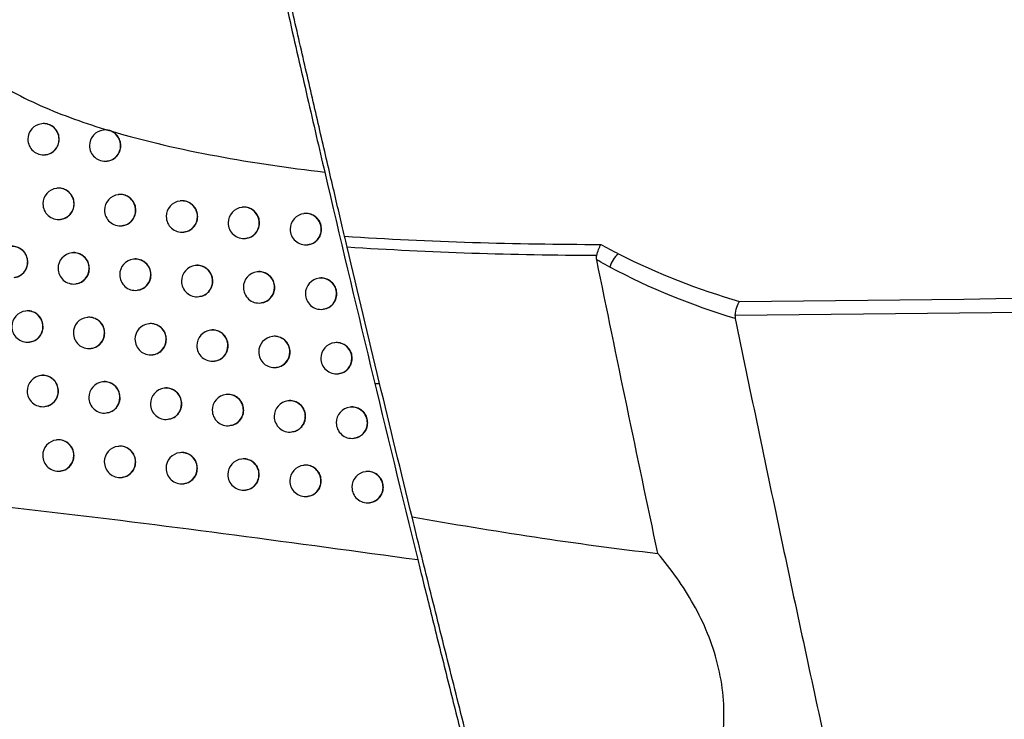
# Model space of a CAD drawing. Header units: millimetres. Extents: x 82 to 1337, y -230 to 1154.
# Tile 145 of 217: x 996 to 1027, y 320 to 343. Entities that reach past the tile are written whole.
import ezdxf

# ---------------------------------------------------------------- set-up
doc = ezdxf.new("R2010")
doc.units = ezdxf.units.MM

msp = doc.modelspace()

# ---------------------------------------------------------------- linework, layer by layer
at = {"color": 7, "linetype": 'Continuous', "lineweight": 25}
for p, q in [((996.289, 339.364), (996.282, 339.364)), ((998.257, 339.161), (998.25, 339.16)), ((996.401, 338.371), (996.408, 338.371)), ((998.369, 338.167), (998.376, 338.168)), ((996.769, 337.3), (996.761, 337.299)), ((998.738, 337.096), (998.73, 337.096)), ((1000.711, 336.894), (1000.703, 336.893)), ((1002.688, 336.691), (1002.681, 336.691)), ((1004.669, 336.49), (1004.662, 336.489)), ((996.88, 336.306), (996.887, 336.307)), ((998.849, 336.103), (998.856, 336.104)), ((1000.822, 335.9), (1000.829, 335.901)), ((1002.8, 335.698), (1002.807, 335.699)), ((1004.781, 335.496), (1004.788, 335.497)), ((997.253, 335.236), (997.245, 335.235)), ((999.222, 335.033), (999.215, 335.032)), ((1001.196, 334.83), (1001.189, 334.829)), ((1003.174, 334.628), (1003.167, 334.627)), ((997.364, 334.242), (997.371, 334.243)), ((1005.156, 334.426), (1005.149, 334.426)), ((999.334, 334.039), (999.341, 334.04)), ((1001.308, 333.836), (1001.315, 333.837)), ((1003.286, 333.634), (1003.293, 333.635)), ((995.774, 333.377), (995.767, 333.376)), ((1005.268, 333.433), (1005.275, 333.433)), ((997.741, 333.173), (997.733, 333.172)), ((999.711, 332.97), (999.704, 332.969)), ((1001.686, 332.768), (1001.679, 332.767)), ((995.886, 332.383), (995.893, 332.384)), ((1003.665, 332.566), (1003.657, 332.565)), ((1005.647, 332.364), (1005.64, 332.363)), ((997.852, 332.18), (997.859, 332.18)), ((999.823, 331.977), (999.83, 331.977)), ((1001.798, 331.774), (1001.805, 331.775)), ((1003.776, 331.572), (1003.784, 331.573)), ((1005.759, 331.37), (1005.766, 331.371)), ((996.266, 331.315), (996.259, 331.314)), ((998.234, 331.112), (998.226, 331.111)), ((1000.205, 330.909), (1000.197, 330.908)), ((1002.18, 330.706), (1002.173, 330.705)), ((1004.16, 330.504), (1004.152, 330.503)), ((996.378, 330.321), (996.385, 330.322)), ((998.345, 330.118), (998.352, 330.119)), ((1006.143, 330.303), (1006.136, 330.302)), ((1000.316, 329.915), (1000.324, 329.916)), ((1002.292, 329.713), (1002.299, 329.713)), ((1004.271, 329.511), (1004.279, 329.511)), ((996.763, 329.254), (996.755, 329.254)), ((1006.255, 329.309), (1006.262, 329.31)), ((998.731, 329.051), (998.723, 329.05)), ((1000.703, 328.848), (1000.695, 328.847)), ((1002.679, 328.646), (1002.672, 328.645)), ((996.874, 328.261), (996.881, 328.262)), ((1004.659, 328.444), (1004.652, 328.443)), ((1006.643, 328.243), (1006.635, 328.242)), ((998.842, 328.057), (998.849, 328.058)), ((1000.814, 327.854), (1000.822, 327.855)), ((1002.791, 327.652), (1002.798, 327.653)), ((1004.771, 327.45), (1004.778, 327.451)), ((1006.754, 327.249), (1006.762, 327.25))]:
    msp.add_line(p, q, dxfattribs=at)
at = {"color": 8, "linetype": 'Continuous', "lineweight": 25}
msp.add_line((1006.93, 331.055), (1007.092, 331.055), dxfattribs=at)
at = {"color": 7, "linetype": 'Continuous', "lineweight": 25}
for centre, radius, start, end in [((996.341, 338.867), 0.5, 96.8344, 180), ((998.309, 338.664), 0.5, 96.8344, 180), ((996.341, 338.867), 0.5, 180, 276.8344), ((998.309, 338.664), 0.5, 180, 276.8344), ((996.821, 336.802), 0.5, 96.8344, 180), ((998.79, 336.599), 0.5, 96.8344, 180), ((996.821, 336.802), 0.5, 180, 276.8344), ((1000.763, 336.396), 0.5, 96.8344, 180), ((1002.74, 336.194), 0.5, 96.8344, 180), ((998.79, 336.599), 0.5, 180, 276.8344), ((1000.763, 336.396), 0.5, 180, 276.8344), ((1004.722, 335.992), 0.5, 96.8344, 180), ((1002.74, 336.194), 0.5, 180, 276.8344), ((1004.722, 335.992), 0.5, 180, 276.8344), ((997.304, 334.739), 0.5, 96.8344, 180), ((1015.348, 334.499), 0.955, 132.0057, 162.6704), ((999.274, 334.536), 0.5, 96.8344, 180), ((1001.248, 334.333), 0.5, 96.8344, 180), ((997.304, 334.739), 0.5, 180, 276.8344), ((999.274, 334.536), 0.5, 180, 276.8344), ((1003.226, 334.131), 0.5, 96.8344, 180), ((1001.248, 334.333), 0.5, 180, 276.8344), ((1005.208, 333.929), 0.5, 96.8344, 180), ((1003.226, 334.131), 0.5, 180, 276.8344), ((1005.208, 333.929), 0.5, 180, 276.8344), ((995.826, 332.88), 0.5, 96.8344, 180), ((997.793, 332.676), 0.5, 96.8344, 180), ((999.763, 332.473), 0.5, 96.8344, 180), ((995.826, 332.88), 0.5, 180, 276.8344), ((997.793, 332.676), 0.5, 180, 276.8344), ((1001.738, 332.27), 0.5, 96.8344, 180), ((999.763, 332.473), 0.5, 180, 276.8344), ((1001.738, 332.27), 0.5, 180, 276.8344), ((1003.717, 332.068), 0.5, 96.8344, 180), ((1005.7, 331.867), 0.5, 96.8344, 180), ((1003.717, 332.068), 0.5, 180, 276.8344), ((1005.7, 331.867), 0.5, 180, 276.8344), ((996.318, 330.818), 0.5, 96.8344, 180), ((998.286, 330.614), 0.5, 96.8344, 180), ((996.318, 330.818), 0.5, 180, 276.8344), ((1000.257, 330.411), 0.5, 96.8344, 180), ((1002.232, 330.209), 0.5, 96.8344, 180), ((998.286, 330.614), 0.5, 180, 276.8344), ((1000.257, 330.411), 0.5, 180, 276.8344), ((1004.212, 330.007), 0.5, 96.8344, 180), ((1002.232, 330.209), 0.5, 180, 276.8344), ((1006.195, 329.805), 0.5, 96.8344, 180), ((1004.212, 330.007), 0.5, 180, 276.8344), ((1006.195, 329.805), 0.5, 180, 276.8344), ((996.814, 328.757), 0.5, 96.8344, 180), ((998.783, 328.554), 0.5, 96.8344, 180), ((1000.755, 328.351), 0.5, 96.8344, 180), ((996.814, 328.757), 0.5, 180, 276.8344), ((998.783, 328.554), 0.5, 180, 276.8344), ((1002.731, 328.149), 0.5, 96.8344, 180), ((1000.755, 328.351), 0.5, 180, 276.8344), ((1004.711, 327.947), 0.5, 96.8344, 180), ((1006.695, 327.745), 0.5, 96.8344, 180), ((1002.731, 328.149), 0.5, 180, 276.8344), ((1004.711, 327.947), 0.5, 180, 276.8344), ((1006.695, 327.745), 0.5, 180, 276.8344)]:
    msp.add_arc(centre, radius, start, end, dxfattribs=at)
at = {"color": 8, "linetype": 'Continuous', "lineweight": 25}
for centre, radius, start, end in [((996.338, 338.869), 0.498, 359.7837, 96.4942), ((998.306, 338.666), 0.498, 359.7837, 96.4942), ((996.339, 338.863), 0.496, 277.0815, 0.4598), ((998.308, 338.66), 0.496, 277.0815, 0.4598), ((996.817, 336.804), 0.498, 359.7837, 96.4942), ((998.786, 336.601), 0.498, 359.7837, 96.4942), ((996.819, 336.798), 0.496, 277.0815, 0.4598), ((1000.76, 336.398), 0.498, 359.7837, 96.4942), ((1002.737, 336.196), 0.498, 359.7837, 96.4942), ((998.788, 336.595), 0.496, 277.0815, 0.4598), ((1000.761, 336.392), 0.496, 277.0815, 0.4598), ((1004.718, 335.994), 0.498, 359.7837, 96.4942), ((1002.738, 336.19), 0.496, 277.0815, 0.4598), ((1004.72, 335.988), 0.496, 277.0815, 0.4598), ((995.336, 334.944), 0.498, 359.7837, 96.4942), ((997.301, 334.741), 0.498, 359.7837, 96.4942), ((995.337, 334.938), 0.496, 277.0815, 0.4598), ((999.271, 334.537), 0.498, 359.7837, 96.4942), ((1001.245, 334.335), 0.498, 359.7837, 96.4942), ((997.303, 334.735), 0.496, 277.0815, 0.4598), ((999.273, 334.532), 0.496, 277.0815, 0.4598), ((1003.223, 334.133), 0.498, 359.7837, 96.4942), ((1001.247, 334.329), 0.496, 277.0815, 0.4598), ((1005.205, 333.931), 0.498, 359.7837, 96.4942), ((1003.225, 334.127), 0.496, 277.0815, 0.4598), ((1005.207, 333.925), 0.496, 277.0815, 0.4598), ((995.823, 332.881), 0.498, 359.7837, 96.4942), ((997.79, 332.678), 0.498, 359.7837, 96.4942), ((999.76, 332.475), 0.498, 359.7837, 96.4942), ((995.825, 332.876), 0.496, 277.0815, 0.4598), ((997.791, 332.672), 0.496, 277.0815, 0.4598), ((1001.735, 332.272), 0.498, 359.7837, 96.4942), ((999.762, 332.469), 0.496, 277.0815, 0.4598), ((1001.736, 332.266), 0.496, 277.0815, 0.4598), ((1003.714, 332.07), 0.498, 359.7837, 96.4942), ((1005.696, 331.869), 0.498, 359.7837, 96.4942), ((1003.715, 332.064), 0.496, 277.0815, 0.4598), ((1005.698, 331.863), 0.496, 277.0815, 0.4598), ((996.315, 330.82), 0.498, 359.7837, 96.4942), ((998.282, 330.616), 0.498, 359.7837, 96.4942), ((996.316, 330.814), 0.496, 277.0815, 0.4598), ((1000.254, 330.413), 0.498, 359.7837, 96.4942), ((1002.229, 330.211), 0.498, 359.7837, 96.4942), ((998.284, 330.61), 0.496, 277.0815, 0.4598), ((1000.255, 330.407), 0.496, 277.0815, 0.4598), ((1004.209, 330.009), 0.498, 359.7837, 96.4942), ((1002.231, 330.205), 0.496, 277.0815, 0.4598), ((1006.192, 329.807), 0.498, 359.7837, 96.4942), ((1004.21, 330.003), 0.496, 277.0815, 0.4598), ((1006.193, 329.801), 0.496, 277.0815, 0.4598), ((996.811, 328.759), 0.498, 359.7837, 96.4942), ((998.78, 328.556), 0.498, 359.7837, 96.4942), ((1000.752, 328.353), 0.498, 359.7837, 96.4942), ((996.813, 328.753), 0.496, 277.0815, 0.4598), ((998.781, 328.55), 0.496, 277.0815, 0.4598), ((1002.728, 328.15), 0.498, 359.7837, 96.4942), ((1000.753, 328.347), 0.496, 277.0815, 0.4598), ((1004.708, 327.949), 0.498, 359.7837, 96.4942), ((1006.692, 327.747), 0.498, 359.7837, 96.4942), ((1002.729, 328.145), 0.496, 277.0815, 0.4598), ((1004.709, 327.943), 0.496, 277.0815, 0.4598), ((1006.693, 327.741), 0.496, 277.0815, 0.4598)]:
    msp.add_arc(centre, radius, start, end, dxfattribs=at)
at = {"color": 7, "linetype": 'Continuous', "lineweight": 25}
for points, knots in [([(1005.96, 335.767), (1005.847, 336.248), (1005.727, 336.762), (1005.535, 337.58), (1005.47, 337.861), (1005.335, 338.439), (1005.266, 338.737), (1005.057, 339.637), (1004.915, 340.251), (1004.626, 341.51), (1004.477, 342.159), (1004.185, 343.442), (1004.04, 344.079), (1003.826, 345.029), (1003.754, 345.346), (1003.614, 345.971), (1003.545, 346.278), (1003.343, 347.182), (1003.214, 347.762), (1003.028, 348.596), (1002.968, 348.869), (1002.852, 349.395), (1002.796, 349.647), (1002.743, 349.89)], [0, 0, 0, 0, 0.125, 0.125, 0.1875, 0.1875, 0.25, 0.25, 0.375, 0.375, 0.5, 0.5, 0.625, 0.625, 0.6875, 0.6875, 0.75, 0.75, 0.875, 0.875, 0.9375, 0.9375, 1, 1, 1, 1]), ([(1003.051, 347.801), (1002.292, 347.69), (1001.537, 347.562), (1000.039, 347.26), (999.296, 347.086), (997.825, 346.67), (997.097, 346.43), (996.026, 345.98), (995.675, 345.815), (994.999, 345.447), (994.672, 345.244), (994.211, 344.89), (994.062, 344.763), (993.784, 344.489), (993.655, 344.343), (993.427, 344.025), (993.328, 343.851), (993.186, 343.486), (993.141, 343.289), (993.125, 342.897), (993.153, 342.697), (993.268, 342.32), (993.357, 342.14), (993.672, 341.644), (993.953, 341.361), (994.555, 340.868), (994.881, 340.654), (995.558, 340.266), (995.905, 340.096), (996.962, 339.628), (997.688, 339.374), (998.426, 339.152)], [0, 0, 0, 0, 0.125, 0.125, 0.25, 0.25, 0.375, 0.375, 0.4375, 0.4375, 0.5, 0.5, 0.53125, 0.53125, 0.5625, 0.5625, 0.59375, 0.59375, 0.625, 0.625, 0.65625, 0.65625, 0.6875, 0.6875, 0.75, 0.75, 0.8125, 0.8125, 0.875, 0.875, 1, 1, 1, 1]), ([(1003.051, 347.801), (1003.137, 347.417), (1003.226, 347.017), (1003.407, 346.207), (1003.5, 345.795), (1003.688, 344.956), (1003.785, 344.53), (1003.981, 343.662), (1004.081, 343.223), (1004.279, 342.355), (1004.377, 341.924), (1004.574, 341.066), (1004.672, 340.637), (1004.965, 339.37), (1005.15, 338.57), (1005.326, 337.817)], [0, 0, 0, 0, 0.125, 0.125, 0.25, 0.25, 0.375, 0.375, 0.5, 0.5, 0.625, 0.625, 0.75, 0.75, 1, 1, 1, 1]), ([(996.843, 338.868), (996.837, 338.924), (996.826, 339.037), (996.74, 339.186), (996.614, 339.301), (996.459, 339.361), (996.343, 339.38), (996.29, 339.364), (996.289, 339.364)], [0, 0, 0, 0, 0.199772, 0.399543, 0.599317, 0.799093, 0.998872, 1, 1, 1, 1]), ([(998.426, 339.152), (998.425, 339.152), (998.371, 339.165), (998.311, 339.177), (998.258, 339.161), (998.257, 339.161)], [0, 0, 0, 0, 0.008101, 0.994246, 1, 1, 1, 1]), ([(998.375, 338.174), (998.413, 338.179), (998.506, 338.19), (998.637, 338.272), (998.748, 338.399), (998.803, 338.539), (998.818, 338.686), (998.793, 338.834), (998.71, 338.982), (998.6, 339.084), (998.518, 339.12), (998.487, 339.134)], [0, 0, 0, 0, 0.086195, 0.212431, 0.338672, 0.464912, 0.543932, 0.670157, 0.796383, 0.922609, 1, 1, 1, 1]), ([(998.487, 339.134), (998.477, 339.137), (998.457, 339.144), (998.436, 339.15), (998.426, 339.152)], [0, 0, 0, 0, 0.49984, 1, 1, 1, 1]), ([(998.487, 339.134), (999.595, 338.804), (1000.733, 338.546), (1003.017, 338.121), (1004.168, 337.953), (1005.326, 337.817)], [0, 0, 0, 0, 0.5, 0.5, 1, 1, 1, 1]), ([(996.407, 338.378), (996.444, 338.382), (996.537, 338.394), (996.668, 338.475), (996.778, 338.602), (996.835, 338.742), (996.84, 338.833), (996.843, 338.868)], [0, 0, 0, 0, 0.158518, 0.3906, 0.622673, 0.854744, 1, 1, 1, 1]), ([(997.322, 336.803), (997.317, 336.859), (997.305, 336.972), (997.22, 337.121), (997.094, 337.236), (996.938, 337.296), (996.822, 337.316), (996.769, 337.3), (996.769, 337.3)], [0, 0, 0, 0, 0.199774, 0.399548, 0.599323, 0.799098, 0.998873, 1, 1, 1, 1]), ([(999.292, 336.6), (999.287, 336.656), (999.275, 336.769), (999.19, 336.918), (999.064, 337.033), (998.908, 337.093), (998.791, 337.112), (998.738, 337.096), (998.738, 337.096)], [0, 0, 0, 0, 0.199754, 0.399507, 0.599264, 0.799033, 0.998815, 1, 1, 1, 1]), ([(996.886, 336.313), (996.924, 336.317), (997.017, 336.329), (997.148, 336.41), (997.258, 336.537), (997.315, 336.677), (997.32, 336.768), (997.322, 336.803)], [0, 0, 0, 0, 0.158514, 0.39059, 0.622663, 0.854738, 1, 1, 1, 1]), ([(1001.266, 336.397), (1001.261, 336.454), (1001.25, 336.566), (1001.164, 336.715), (1001.037, 336.83), (1000.881, 336.89), (1000.765, 336.91), (1000.711, 336.894), (1000.711, 336.894)], [0, 0, 0, 0, 0.199679, 0.399357, 0.599056, 0.798818, 0.998643, 1, 1, 1, 1]), ([(1003.245, 336.195), (1003.239, 336.252), (1003.228, 336.364), (1003.142, 336.513), (1003.016, 336.628), (1002.859, 336.688), (1002.742, 336.707), (1002.688, 336.691), (1002.688, 336.691)], [0, 0, 0, 0, 0.199549, 0.399096, 0.598697, 0.798448, 0.998351, 1, 1, 1, 1]), ([(998.855, 336.11), (998.893, 336.114), (998.986, 336.126), (999.117, 336.207), (999.228, 336.334), (999.285, 336.474), (999.29, 336.565), (999.292, 336.6)], [0, 0, 0, 0, 0.158448, 0.390537, 0.622634, 0.854726, 1, 1, 1, 1]), ([(1000.828, 335.907), (1000.866, 335.912), (1000.96, 335.923), (1001.091, 336.004), (1001.202, 336.132), (1001.259, 336.271), (1001.264, 336.362), (1001.266, 336.397)], [0, 0, 0, 0, 0.158297, 0.3904662, 0.6226313, 0.8547405, 1, 1, 1, 1]), ([(1005.227, 335.994), (1005.222, 336.05), (1005.211, 336.162), (1005.125, 336.311), (1004.998, 336.426), (1004.841, 336.486), (1004.724, 336.506), (1004.67, 336.49), (1004.67, 336.489)], [0, 0, 0, 0, 0.1993633, 0.3987235, 0.5981835, 0.7979177, 0.9979335, 1, 1, 1, 1]), ([(1002.806, 335.705), (1002.844, 335.709), (1002.937, 335.721), (1003.069, 335.802), (1003.18, 335.929), (1003.237, 336.069), (1003.243, 336.16), (1003.245, 336.195)], [0, 0, 0, 0, 0.158052, 0.39037, 0.622649, 0.854779, 1, 1, 1, 1]), ([(1004.787, 335.503), (1004.825, 335.508), (1004.919, 335.519), (1005.051, 335.6), (1005.162, 335.728), (1005.22, 335.868), (1005.225, 335.959), (1005.227, 335.994)], [0, 0, 0, 0, 0.1577037, 0.3902396, 0.6226804, 0.8548367, 1, 1, 1, 1]), ([(995.84, 334.943), (995.834, 334.999), (995.823, 335.112), (995.738, 335.261), (995.612, 335.376), (995.456, 335.436), (995.341, 335.455), (995.287, 335.44), (995.287, 335.439)], [0, 0, 0, 0, 0.199752, 0.399504, 0.599265, 0.799045, 0.998843, 1, 1, 1, 1]), ([(1014.02, 335.149), (1014.037, 335.217), (1014.057, 335.282), (1014.102, 335.404), (1014.127, 335.459), (1014.151, 335.505)], [0, 0, 0, 0, 0.5, 0.5, 1, 1, 1, 1]), ([(1014.151, 335.505), (1014.241, 335.455), (1014.332, 335.406), (1014.423, 335.357), (1014.518, 335.307), (1014.613, 335.257), (1014.709, 335.208)], [0, 0, 0, 0, 0.0003480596, 0.0003480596, 0.0003480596, 0.0007104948, 0.0007104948, 0.0007104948, 0.0007104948]), ([(997.806, 334.74), (997.801, 334.796), (997.79, 334.908), (997.704, 335.058), (997.578, 335.173), (997.422, 335.232), (997.306, 335.252), (997.253, 335.236), (997.253, 335.236)], [0, 0, 0, 0, 0.199774, 0.399549, 0.599323, 0.799096, 0.99887, 1, 1, 1, 1]), ([(995.404, 334.453), (995.442, 334.457), (995.535, 334.469), (995.665, 334.55), (995.776, 334.677), (995.832, 334.817), (995.838, 334.908), (995.84, 334.943)], [0, 0, 0, 0, 0.15851, 0.390625, 0.622709, 0.85477, 1, 1, 1, 1]), ([(999.777, 334.537), (999.772, 334.593), (999.76, 334.705), (999.675, 334.854), (999.548, 334.97), (999.392, 335.029), (999.276, 335.049), (999.223, 335.033), (999.222, 335.033)], [0, 0, 0, 0, 0.199744, 0.399488, 0.599237, 0.799005, 0.998792, 1, 1, 1, 1]), ([(1001.752, 334.334), (1001.747, 334.39), (1001.735, 334.503), (1001.65, 334.652), (1001.523, 334.767), (1001.367, 334.827), (1001.25, 334.846), (1001.197, 334.83), (1001.196, 334.83)], [0, 0, 0, 0, 0.19966, 0.39932, 0.599006, 0.798767, 0.998603, 1, 1, 1, 1]), ([(1014.436, 334.783), (1014.341, 334.834), (1014.245, 334.886), (1014.151, 334.939), (1014.107, 334.964), (1014.064, 334.988), (1014.02, 335.013)], [0, 0, 0, 0, 0.0003692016, 0.0003692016, 0.0003692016, 0.000538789, 0.000538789, 0.000538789, 0.000538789]), ([(997.37, 334.249), (997.408, 334.254), (997.501, 334.265), (997.632, 334.346), (997.742, 334.474), (997.799, 334.613), (997.804, 334.704), (997.806, 334.74)], [0, 0, 0, 0, 0.158507, 0.390581, 0.622655, 0.854733, 1, 1, 1, 1]), ([(999.34, 334.046), (999.378, 334.051), (999.471, 334.062), (999.602, 334.143), (999.713, 334.271), (999.77, 334.41), (999.775, 334.501), (999.777, 334.537)], [0, 0, 0, 0, 0.158428, 0.390527, 0.622633, 0.854727, 1, 1, 1, 1]), ([(1003.731, 334.132), (1003.726, 334.188), (1003.714, 334.301), (1003.629, 334.45), (1003.502, 334.565), (1003.345, 334.624), (1003.229, 334.644), (1003.175, 334.628), (1003.174, 334.628)], [0, 0, 0, 0, 0.199524, 0.399045, 0.598628, 0.798377, 0.998296, 1, 1, 1, 1]), ([(1001.314, 333.843), (1001.352, 333.848), (1001.445, 333.859), (1001.577, 333.941), (1001.688, 334.068), (1001.745, 334.208), (1001.75, 334.299), (1001.752, 334.334)], [0, 0, 0, 0, 0.158264, 0.390454, 0.622635, 0.854747, 1, 1, 1, 1]), ([(1005.714, 333.93), (1005.709, 333.987), (1005.698, 334.099), (1005.612, 334.248), (1005.485, 334.363), (1005.328, 334.423), (1005.211, 334.442), (1005.157, 334.426), (1005.156, 334.426)], [0, 0, 0, 0, 0.199333, 0.398662, 0.598099, 0.797831, 0.997866, 1, 1, 1, 1]), ([(1003.292, 333.641), (1003.33, 333.646), (1003.423, 333.657), (1003.555, 333.739), (1003.666, 333.866), (1003.724, 334.006), (1003.729, 334.097), (1003.731, 334.132)], [0, 0, 0, 0, 0.158007, 0.390355, 0.622656, 0.854788, 1, 1, 1, 1]), ([(1005.274, 333.44), (1005.312, 333.444), (1005.406, 333.456), (1005.538, 333.537), (1005.649, 333.664), (1005.707, 333.804), (1005.712, 333.895), (1005.714, 333.93)], [0, 0, 0, 0, 0.157649, 0.390222, 0.622689, 0.854848, 1, 1, 1, 1]), ([(1018.44, 333.234), (1018.452, 333.329), (1018.472, 333.421), (1018.521, 333.577), (1018.55, 333.641), (1018.58, 333.682)], [0, 0, 0, 0, 0.5, 0.5, 1, 1, 1, 1]), ([(996.327, 332.88), (996.322, 332.937), (996.311, 333.049), (996.225, 333.198), (996.099, 333.314), (995.944, 333.373), (995.828, 333.393), (995.775, 333.377), (995.774, 333.377)], [0, 0, 0, 0, 0.199761, 0.399522, 0.599289, 0.799067, 0.998857, 1, 1, 1, 1]), ([(998.295, 332.677), (998.289, 332.733), (998.278, 332.846), (998.193, 332.995), (998.066, 333.11), (997.911, 333.17), (997.795, 333.189), (997.741, 333.173), (997.741, 333.173)], [0, 0, 0, 0, 0.1997725, 0.3995449, 0.599317, 0.7990898, 0.9988633, 1, 1, 1, 1]), ([(1000.267, 332.474), (1000.261, 332.53), (1000.25, 332.643), (1000.164, 332.792), (1000.038, 332.907), (999.882, 332.967), (999.765, 332.986), (999.712, 332.97), (999.711, 332.97)], [0, 0, 0, 0, 0.1997325, 0.3994649, 0.5992054, 0.7989729, 0.9987664, 1, 1, 1, 1]), ([(1018.444, 333.138), (1018.672, 332.034), (1019.129, 329.827), (1019.826, 326.518), (1020.531, 323.212), (1021.246, 319.907), (1021.97, 316.605), (1022.704, 313.304), (1023.447, 310.006), (1024.199, 306.71), (1024.96, 303.415), (1025.475, 301.221), (1025.733, 300.124)], [0, 0, 0, 0, 0.100005, 0.200007, 0.300006, 0.400004, 0.5, 0.599997, 0.699995, 0.799994, 0.899995, 1, 1, 1, 1]), ([(995.892, 332.39), (995.929, 332.395), (996.022, 332.406), (996.153, 332.487), (996.263, 332.615), (996.32, 332.754), (996.325, 332.845), (996.327, 332.88)], [0, 0, 0, 0, 0.158515, 0.390615, 0.622694, 0.854759, 1, 1, 1, 1]), ([(997.858, 332.186), (997.896, 332.191), (997.989, 332.203), (998.12, 332.284), (998.231, 332.411), (998.287, 332.551), (998.293, 332.642), (998.295, 332.677)], [0, 0, 0, 0, 0.158498, 0.390571, 0.622649, 0.85473, 1, 1, 1, 1]), ([(1002.242, 332.272), (1002.237, 332.328), (1002.225, 332.44), (1002.14, 332.589), (1002.013, 332.704), (1001.857, 332.764), (1001.74, 332.784), (1001.686, 332.768), (1001.686, 332.768)], [0, 0, 0, 0, 0.1996411, 0.3992812, 0.5989525, 0.7987123, 0.9985603, 1, 1, 1, 1]), ([(999.829, 331.983), (999.867, 331.988), (999.96, 332), (1000.091, 332.081), (1000.202, 332.208), (1000.259, 332.348), (1000.264, 332.439), (1000.267, 332.474)], [0, 0, 0, 0, 0.158405, 0.390516, 0.622633, 0.85473, 1, 1, 1, 1]), ([(1001.804, 331.781), (1001.842, 331.786), (1001.935, 331.797), (1002.066, 331.878), (1002.178, 332.006), (1002.235, 332.145), (1002.24, 332.236), (1002.242, 332.272)], [0, 0, 0, 0, 0.158229, 0.390442, 0.62264, 0.854754, 1, 1, 1, 1]), ([(1004.222, 332.07), (1004.216, 332.126), (1004.205, 332.238), (1004.119, 332.387), (1003.993, 332.502), (1003.836, 332.562), (1003.719, 332.581), (1003.665, 332.566), (1003.665, 332.565)], [0, 0, 0, 0, 0.199498, 0.398993, 0.598556, 0.798304, 0.998239, 1, 1, 1, 1]), ([(1006.206, 331.868), (1006.2, 331.924), (1006.189, 332.037), (1006.103, 332.186), (1005.976, 332.301), (1005.819, 332.36), (1005.702, 332.38), (1005.648, 332.364), (1005.647, 332.364)], [0, 0, 0, 0, 0.199302, 0.3986, 0.598014, 0.797743, 0.997797, 1, 1, 1, 1]), ([(1003.782, 331.579), (1003.82, 331.583), (1003.914, 331.595), (1004.046, 331.676), (1004.157, 331.804), (1004.214, 331.943), (1004.22, 332.035), (1004.222, 332.07)], [0, 0, 0, 0, 0.157961, 0.39034, 0.622663, 0.854798, 1, 1, 1, 1]), ([(1005.765, 331.377), (1005.803, 331.382), (1005.897, 331.393), (1006.029, 331.475), (1006.141, 331.602), (1006.198, 331.742), (1006.204, 331.833), (1006.206, 331.868)], [0, 0, 0, 0, 0.157593, 0.390204, 0.622697, 0.85486, 1, 1, 1, 1]), ([(996.819, 330.819), (996.814, 330.875), (996.803, 330.987), (996.717, 331.137), (996.591, 331.252), (996.436, 331.312), (996.32, 331.331), (996.267, 331.315), (996.266, 331.315)], [0, 0, 0, 0, 0.199768, 0.399535, 0.599307, 0.799083, 0.998866, 1, 1, 1, 1]), ([(998.788, 330.615), (998.782, 330.672), (998.771, 330.784), (998.685, 330.933), (998.559, 331.048), (998.403, 331.108), (998.287, 331.128), (998.234, 331.112), (998.234, 331.112)], [0, 0, 0, 0, 0.199769, 0.399537, 0.599306, 0.799078, 0.998853, 1, 1, 1, 1]), ([(996.384, 330.328), (996.421, 330.333), (996.514, 330.344), (996.645, 330.426), (996.755, 330.553), (996.812, 330.692), (996.817, 330.784), (996.819, 330.819)], [0, 0, 0, 0, 0.1585169, 0.3906061, 0.6226818, 0.8547504, 1, 1, 1, 1]), ([(1000.76, 330.412), (1000.755, 330.469), (1000.743, 330.581), (1000.658, 330.73), (1000.531, 330.846), (1000.375, 330.905), (1000.259, 330.925), (1000.205, 330.909), (1000.205, 330.909)], [0, 0, 0, 0, 0.19972, 0.399439, 0.59917, 0.798936, 0.998737, 1, 1, 1, 1]), ([(1002.737, 330.21), (1002.731, 330.266), (1002.72, 330.379), (1002.634, 330.528), (1002.507, 330.643), (1002.351, 330.703), (1002.234, 330.722), (1002.181, 330.706), (1002.18, 330.706)], [0, 0, 0, 0, 0.199621, 0.39924, 0.598896, 0.798654, 0.998515, 1, 1, 1, 1]), ([(998.351, 330.125), (998.389, 330.129), (998.482, 330.141), (998.613, 330.222), (998.724, 330.349), (998.78, 330.489), (998.786, 330.58), (998.788, 330.615)], [0, 0, 0, 0, 0.158486, 0.390562, 0.622644, 0.854729, 1, 1, 1, 1]), ([(1000.323, 329.922), (1000.36, 329.927), (1000.454, 329.938), (1000.585, 330.019), (1000.696, 330.147), (1000.753, 330.286), (1000.758, 330.377), (1000.76, 330.412)], [0, 0, 0, 0, 0.15838, 0.390506, 0.622634, 0.854734, 1, 1, 1, 1]), ([(1004.717, 330.008), (1004.711, 330.064), (1004.7, 330.177), (1004.614, 330.326), (1004.488, 330.441), (1004.331, 330.501), (1004.214, 330.52), (1004.16, 330.504), (1004.16, 330.504)], [0, 0, 0, 0, 0.199471, 0.39894, 0.598482, 0.798228, 0.99818, 1, 1, 1, 1]), ([(1002.298, 329.719), (1002.336, 329.724), (1002.429, 329.736), (1002.561, 329.817), (1002.672, 329.944), (1002.729, 330.084), (1002.735, 330.175), (1002.737, 330.21)], [0, 0, 0, 0, 0.1581918, 0.390429, 0.6226447, 0.8547615, 1, 1, 1, 1]), ([(1006.701, 329.807), (1006.696, 329.863), (1006.685, 329.975), (1006.599, 330.124), (1006.472, 330.239), (1006.315, 330.299), (1006.198, 330.319), (1006.144, 330.303), (1006.143, 330.302)], [0, 0, 0, 0, 0.1992705, 0.3985373, 0.5979271, 0.7976532, 0.9977265, 1, 1, 1, 1]), ([(1004.277, 329.517), (1004.315, 329.522), (1004.409, 329.534), (1004.541, 329.615), (1004.652, 329.742), (1004.709, 329.882), (1004.715, 329.973), (1004.717, 330.008)], [0, 0, 0, 0, 0.157913, 0.390325, 0.622671, 0.854809, 1, 1, 1, 1]), ([(1006.261, 329.316), (1006.299, 329.321), (1006.392, 329.332), (1006.524, 329.413), (1006.636, 329.541), (1006.694, 329.681), (1006.699, 329.772), (1006.701, 329.807)], [0, 0, 0, 0, 0.157536, 0.390185, 0.622706, 0.854872, 1, 1, 1, 1]), ([(997.316, 328.758), (997.31, 328.814), (997.299, 328.927), (997.214, 329.076), (997.088, 329.191), (996.932, 329.251), (996.816, 329.27), (996.763, 329.254), (996.763, 329.254)], [0, 0, 0, 0, 0.199772, 0.399544, 0.599317, 0.799093, 0.998871, 1, 1, 1, 1]), ([(999.285, 328.555), (999.28, 328.611), (999.268, 328.723), (999.183, 328.873), (999.057, 328.988), (998.901, 329.048), (998.785, 329.067), (998.731, 329.051), (998.731, 329.051)], [0, 0, 0, 0, 0.199763, 0.399526, 0.59929, 0.799061, 0.998838, 1, 1, 1, 1]), ([(1001.258, 328.352), (1001.253, 328.408), (1001.242, 328.521), (1001.156, 328.67), (1001.029, 328.785), (1000.873, 328.845), (1000.757, 328.864), (1000.703, 328.848), (1000.703, 328.848)], [0, 0, 0, 0, 0.199705, 0.39941, 0.59913, 0.798896, 0.998706, 1, 1, 1, 1]), ([(996.88, 328.268), (996.918, 328.272), (997.011, 328.284), (997.141, 328.365), (997.252, 328.492), (997.308, 328.632), (997.314, 328.723), (997.316, 328.758)], [0, 0, 0, 0, 0.158516, 0.390597, 0.622671, 0.854744, 1, 1, 1, 1]), ([(998.848, 328.064), (998.886, 328.069), (998.979, 328.08), (999.11, 328.162), (999.221, 328.289), (999.278, 328.429), (999.283, 328.52), (999.285, 328.555)], [0, 0, 0, 0, 0.1584719, 0.390553, 0.6226411, 0.8547283, 1, 1, 1, 1]), ([(1003.235, 328.15), (1003.23, 328.206), (1003.219, 328.318), (1003.133, 328.468), (1003.006, 328.583), (1002.85, 328.642), (1002.733, 328.662), (1002.679, 328.646), (1002.679, 328.646)], [0, 0, 0, 0, 0.199599, 0.399197, 0.598836, 0.798593, 0.998468, 1, 1, 1, 1]), ([(1000.821, 327.861), (1000.858, 327.866), (1000.952, 327.878), (1001.083, 327.959), (1001.194, 328.086), (1001.251, 328.226), (1001.256, 328.317), (1001.258, 328.352)], [0, 0, 0, 0, 0.158353, 0.390495, 0.622636, 0.854738, 1, 1, 1, 1]), ([(1005.217, 327.948), (1005.211, 328.004), (1005.2, 328.116), (1005.114, 328.266), (1004.987, 328.381), (1004.831, 328.44), (1004.713, 328.46), (1004.66, 328.444), (1004.659, 328.444)], [0, 0, 0, 0, 0.199443, 0.398884, 0.598407, 0.79815, 0.99812, 1, 1, 1, 1]), ([(1007.201, 327.747), (1007.196, 327.803), (1007.185, 327.915), (1007.099, 328.064), (1006.972, 328.179), (1006.815, 328.239), (1006.698, 328.258), (1006.644, 328.242), (1006.643, 328.242)], [0, 0, 0, 0, 0.199239, 0.398473, 0.597839, 0.797562, 0.997655, 1, 1, 1, 1]), ([(985.031, 327.96), (986.951, 327.87), (988.876, 327.731), (992.739, 327.385), (994.677, 327.179), (1000.497, 326.497), (1004.393, 325.959), (1008.299, 325.429)], [0, 0, 0, 0, 0.25, 0.25, 0.5, 0.5, 1, 1, 1, 1]), ([(1002.797, 327.659), (1002.835, 327.664), (1002.928, 327.675), (1003.06, 327.756), (1003.171, 327.884), (1003.228, 328.024), (1003.233, 328.115), (1003.235, 328.15)], [0, 0, 0, 0, 0.1581532, 0.3904162, 0.6226504, 0.8547697, 1, 1, 1, 1]), ([(1004.777, 327.457), (1004.815, 327.462), (1004.908, 327.473), (1005.04, 327.554), (1005.152, 327.682), (1005.209, 327.822), (1005.214, 327.913), (1005.217, 327.948)], [0, 0, 0, 0, 0.157864, 0.3903089, 0.6226784, 0.8548193, 1, 1, 1, 1]), ([(1006.761, 327.256), (1006.799, 327.26), (1006.892, 327.272), (1007.024, 327.353), (1007.136, 327.48), (1007.194, 327.62), (1007.199, 327.712), (1007.201, 327.747)], [0, 0, 0, 0, 0.157478, 0.390166, 0.622715, 0.854884, 1, 1, 1, 1]), ([(1010.493, 317.307), (1010.309, 318.029), (1010.114, 318.793), (1009.809, 320), (1009.705, 320.411), (1009.499, 321.232), (1009.395, 321.643), (1009.188, 322.469), (1009.084, 322.886), (1008.879, 323.711), (1008.778, 324.116), (1008.581, 324.911), (1008.485, 325.301), (1008.296, 326.065), (1008.204, 326.44), (1008.116, 326.798)], [0, 0, 0, 0, 0.25, 0.25, 0.375, 0.375, 0.5, 0.5, 0.625, 0.625, 0.75, 0.75, 0.875, 0.875, 1, 1, 1, 1]), ([(1008.299, 325.429), (1008.357, 325.194), (1008.419, 324.944), (1008.55, 324.415), (1008.619, 324.134), (1008.764, 323.55), (1008.838, 323.252), (1008.99, 322.645), (1009.068, 322.332), (1009.224, 321.709), (1009.301, 321.401), (1009.455, 320.791), (1009.531, 320.487), (1009.679, 319.902), (1009.75, 319.622), (1009.885, 319.087), (1009.951, 318.83), (1010.011, 318.591)], [0, 0, 0, 0, 0.125, 0.125, 0.25, 0.25, 0.375, 0.375, 0.5, 0.5, 0.625, 0.625, 0.75, 0.75, 0.875, 0.875, 1, 1, 1, 1]), ([(1017.59, 318.117), (1017.719, 318.413), (1017.825, 318.721), (1017.945, 319.201), (1017.979, 319.364), (1018.034, 319.697), (1018.054, 319.867), (1018.093, 320.377), (1018.09, 320.719), (1018.028, 321.405), (1017.968, 321.752), (1017.798, 322.425), (1017.689, 322.752), (1017.429, 323.391), (1017.278, 323.701), (1016.785, 324.586), (1016.399, 325.125), (1015.972, 325.627)], [0, 0, 0, 0, 0.125, 0.125, 0.1875, 0.1875, 0.25, 0.25, 0.375, 0.375, 0.5, 0.5, 0.625, 0.625, 0.75, 0.75, 1, 1, 1, 1])]:
    msp.add_open_spline(points, degree=3, knots=knots, dxfattribs=at)
for points in [[(1005.326, 337.817), (1006.291, 333.681), (1007.282, 329.552), (1008.299, 325.429)], [(1005.96, 335.767), (1008.682, 335.591), (1011.415, 335.511), (1014.151, 335.505)], [(1006.043, 335.417), (1006.013, 335.546), (1005.983, 335.671), (1005.96, 335.767)], [(1014.02, 335.149), (1011.355, 335.158), (1008.694, 335.241), (1006.043, 335.417)], [(1008.116, 326.798), (1007.413, 329.668), (1006.721, 332.541), (1006.043, 335.417)], [(1014.02, 335.013), (1014.011, 335.058), (1014.009, 335.104), (1014.02, 335.149)], [(1014.709, 335.208), (1015.966, 334.566), (1017.264, 334.066), (1018.58, 333.682)], [(1018.58, 333.682), (1062.283, 334.16), (1105.986, 334.672), (1149.688, 335.238)], [(1015.972, 325.627), (1015.309, 328.753), (1014.658, 331.881), (1014.02, 335.013)], [(1018.444, 333.138), (1017.079, 333.548), (1015.735, 334.087), (1014.436, 334.783)], [(1149.654, 334.762), (1105.916, 334.205), (1062.178, 333.703), (1018.44, 333.234)], [(1018.44, 333.234), (1018.435, 333.202), (1018.437, 333.17), (1018.444, 333.138)], [(1008.116, 326.798), (1010.722, 326.344), (1013.337, 325.929), (1015.972, 325.627)]]:
    msp.add_open_spline(points, degree=3, dxfattribs=at)

doc.saveas('drawing.dxf')
